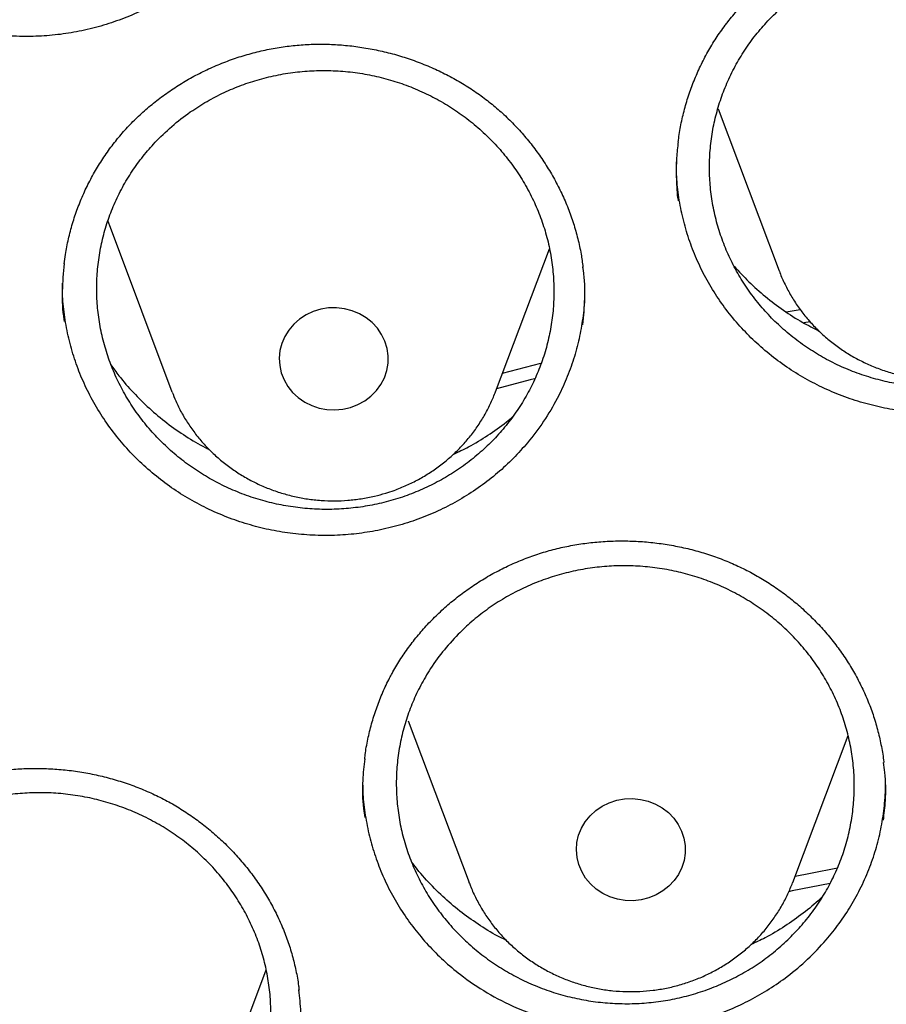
# Model space of a CAD drawing. Header units: millimetres. Extents: x 8 to 795, y 12 to 1770.
# Tile 98 of 136: x 382.21 to 388.57, y 1629.74 to 1636.97. Entities that reach past the tile are written whole.
import ezdxf

# ---------------------------------------------------------------- set-up
doc = ezdxf.new("R2010")
doc.units = ezdxf.units.MM

msp = doc.modelspace()

# ---------------------------------------------------------------- linework, layer by layer
at = {"color": 7, "linetype": 'Continuous', "lineweight": 30}
for p, q in [((387.3411, 1636.3182), (387.7882, 1635.1299)), ((382.8833, 1635.4292), (383.3303, 1634.241)), ((385.7065, 1634.241), (386.1014, 1635.2907)), ((387.7864, 1635.1347), (387.7882, 1635.1299)), ((387.8401, 1634.8288), (387.9432, 1634.8455)), ((385.7577, 1634.3772), (386.0398, 1634.4515)), ((385.7033, 1634.2326), (385.7065, 1634.241)), ((385.0647, 1631.8233), (385.5117, 1630.6351)), ((387.8878, 1630.6351), (388.2939, 1631.7144)), ((385.5136, 1630.6301), (385.5117, 1630.6351)), ((383.6431, 1628.9855), (384.0226, 1629.9943))]:
    msp.add_line(p, q, dxfattribs=at)
at = {"color": 7, "linetype": 'Continuous', "lineweight": 30, "flags": 128}
for points in [[(382.8584, 1635.5004), (382.8712, 1635.4625), (382.8833, 1635.4292)], [(384.642, 1634.1255), (384.6961, 1634.1462), (384.7464, 1634.1741), (384.7918, 1634.2085), (384.8314, 1634.2488), (384.8643, 1634.294), (384.8899, 1634.3433), (384.9075, 1634.3955), (384.9169, 1634.4496), (384.9177, 1634.5044), (384.9101, 1634.5587), (384.8941, 1634.6114), (384.8701, 1634.6613), (384.8385, 1634.7074), (384.8002, 1634.7488), (384.7559, 1634.7844), (384.7065, 1634.8136), (384.6531, 1634.8358), (384.5968, 1634.8504), (384.5389, 1634.8572), (384.4805, 1634.856), (384.4229, 1634.8469), (384.3674, 1634.8299), (384.315, 1634.8056), (384.2671, 1634.7744), (384.2244, 1634.7369), (384.1881, 1634.6941), (384.1588, 1634.6467), (384.1371, 1634.5958), (384.1236, 1634.5425), (384.1185, 1634.4879), (384.1219, 1634.4332), (384.1337, 1634.3796), (384.1538, 1634.3281), (384.1816, 1634.28), (384.2166, 1634.2361), (384.2581, 1634.1975), (384.3051, 1634.165), (384.3566, 1634.1392), (384.4116, 1634.1208), (384.4689, 1634.11), (384.5272, 1634.1072), (384.5853, 1634.1124), (384.642, 1634.1255)], [(388.019, 1634.7536), (387.985, 1634.7483), (387.9719, 1634.7462)], [(385.9921, 1634.3354), (385.9603, 1634.3271), (385.7142, 1634.2615)], [(386.5962, 1631.2391), (386.6536, 1631.2493), (386.7119, 1631.2517), (386.77, 1631.246), (386.8266, 1631.2325), (386.8805, 1631.2113), (386.9305, 1631.1831), (386.9756, 1631.1483), (387.0149, 1631.1077), (387.0474, 1631.0622), (387.0725, 1631.0128), (387.0897, 1630.9604), (387.0985, 1630.9062), (387.0989, 1630.8514), (387.0907, 1630.7972), (387.0742, 1630.7446), (387.0498, 1630.6949), (387.0178, 1630.649), (386.9791, 1630.608), (386.9345, 1630.5727), (386.8848, 1630.5439), (386.8312, 1630.5221), (386.7748, 1630.5079), (386.7168, 1630.5016), (386.6584, 1630.5033), (386.601, 1630.5129), (386.5456, 1630.5303), (386.4935, 1630.555), (386.4458, 1630.5866), (386.4035, 1630.6244), (386.3675, 1630.6676), (386.3386, 1630.7152), (386.3174, 1630.7663), (386.3044, 1630.8197), (386.2998, 1630.8743), (386.3037, 1630.9289), (386.316, 1630.9825), (386.3366, 1631.0338), (386.3648, 1631.0817), (386.4002, 1631.1253), (386.442, 1631.1635), (386.4893, 1631.1957), (386.5411, 1631.221), (386.5962, 1631.2391)], [(387.9052, 1630.6811), (388.0177, 1630.704), (388.2155, 1630.7422)], [(388.1624, 1630.6283), (387.8849, 1630.5731), (387.8568, 1630.5672)]]:
    msp.add_lwpolyline(points, dxfattribs=at)
at = {"color": 7, "linetype": 'Continuous', "lineweight": 30}
for points, knots in [([(423.6307, 1632.4785), (423.6176, 1632.5249), (423.5891, 1632.6256), (423.5437, 1632.7798), (423.4941, 1632.9464), (423.4403, 1633.1244), (423.3812, 1633.3178), (423.3159, 1633.5268), (423.2443, 1633.7498), (423.1614, 1634.0011), (423.0658, 1634.2821), (422.9558, 1634.5943), (422.8356, 1634.9239), (422.6953, 1635.2945), (422.5321, 1635.708), (422.3429, 1636.1661), (422.1346, 1636.6469), (421.906, 1637.1499), (421.6558, 1637.6742), (421.4143, 1638.1558), (421.1866, 1638.5912), (420.9781, 1638.9766), (420.7626, 1639.3618), (420.5461, 1639.736), (420.3364, 1640.0873), (420.1359, 1640.4137), (419.9453, 1640.7159), (419.764, 1640.9965), (419.5917, 1641.2572), (419.4291, 1641.4982), (419.277, 1641.7195), (419.137, 1641.9195), (419.0097, 1642.0986), (418.8956, 1642.257), (418.7949, 1642.3949), (418.7116, 1642.508), (418.6444, 1642.5984), (418.5922, 1642.6681), (418.5498, 1642.7246), (418.5115, 1642.7754), (418.4704, 1642.8295), (418.4208, 1642.8946), (418.3618, 1642.9716), (418.2865, 1643.0693), (418.193, 1643.1895), (418.0791, 1643.3343), (417.9499, 1643.4964), (417.8052, 1643.6754), (417.543, 1643.9949), (417.1672, 1644.4384), (416.6792, 1644.9877), (416.1946, 1645.5091), (415.7147, 1646.0034), (415.241, 1646.4712), (414.8529, 1646.8391), (414.5482, 1647.1197), (414.3195, 1647.3264), (414.0761, 1647.5422), (413.8149, 1647.7689), (413.5147, 1648.0238), (413.1719, 1648.3074), (412.7826, 1648.62), (412.3646, 1648.945), (411.9172, 1649.2814), (411.4394, 1649.6278), (410.9409, 1649.9757), (410.4223, 1650.3237), (409.8841, 1650.6705), (409.3161, 1651.0211), (408.7177, 1651.3743), (408.1515, 1651.6927), (407.6234, 1651.9771), (407.1391, 1652.2281), (406.6436, 1652.475), (406.1467, 1652.7125), (405.6614, 1652.935), (405.1927, 1653.1413), (404.741, 1653.3323), (404.3037, 1653.5101), (403.8561, 1653.685), (403.4006, 1653.8556), (402.9397, 1654.0207), (402.5013, 1654.1708), (402.0861, 1654.3071), (401.6945, 1654.4303), (401.3491, 1654.5347), (401.0475, 1654.6227), (400.7869, 1654.6965), (400.5439, 1654.7634), (400.3226, 1654.8226), (400.1274, 1654.8736), (399.9698, 1654.9139), (399.8465, 1654.9448), (399.7523, 1654.9682), (399.6688, 1654.9887), (399.5898, 1655.0079), (399.5091, 1655.0273), (399.4037, 1655.0524), (399.2634, 1655.0853), (399.0797, 1655.1274), (398.8655, 1655.1752), (398.6206, 1655.2281), (398.3449, 1655.2856), (398.0382, 1655.3468), (397.7003, 1655.411), (397.3312, 1655.4773), (396.9307, 1655.5447), (396.4986, 1655.6122), (396.0348, 1655.6786), (395.5392, 1655.7426), (395.0117, 1655.8031), (394.4333, 1655.8604), (393.8156, 1655.9109), (393.1734, 1655.9517), (392.541, 1655.9804), (391.9218, 1655.9975), (391.2481, 1656.0044), (390.5239, 1655.9973), (389.7533, 1655.9727), (389.0085, 1655.9329), (388.2897, 1655.8796), (387.5971, 1655.8143), (386.9997, 1655.7464), (386.4926, 1655.6807), (386.0708, 1655.6209), (385.661, 1655.5578), (385.2631, 1655.4919), (384.8773, 1655.4235), (384.5043, 1655.3533), (384.1749, 1655.2876), (383.8942, 1655.2291), (383.6664, 1655.1799), (383.4656, 1655.1353), (383.292, 1655.0957), (383.153, 1655.0634), (383.0453, 1655.0379), (382.9654, 1655.0188), (382.902, 1655.0035), (382.8502, 1654.9909), (382.7942, 1654.9772), (382.7201, 1654.9589), (382.6221, 1654.9345), (382.5051, 1654.9049), (382.3721, 1654.8708), (382.2235, 1654.8321), (382.0594, 1654.7885), (381.8799, 1654.7397), (381.6695, 1654.6814), (381.4261, 1654.6122), (381.1477, 1654.5307), (380.8472, 1654.4398), (380.5249, 1654.3391), (380.1812, 1654.2279), (379.7932, 1654.0977), (379.3688, 1653.9494), (378.9186, 1653.785), (378.4751, 1653.616), (377.9307, 1653.3999), (377.2931, 1653.133), (376.5706, 1652.8104), (375.8774, 1652.4818), (375.2086, 1652.1465), (374.5644, 1651.806), (373.9446, 1651.4615), (373.3534, 1651.1168), (372.7844, 1650.7699), (372.224, 1650.4132), (371.6595, 1650.038), (371.085, 1649.6389), (370.5014, 1649.215), (369.9102, 1648.7653), (369.3121, 1648.2886), (368.7086, 1647.7839), (368.1933, 1647.3311), (367.7649, 1646.9396), (367.4226, 1646.6174), (367.0802, 1646.2856), (366.7422, 1645.9481), (366.4163, 1645.6129), (366.1098, 1645.2884), (365.8255, 1644.9792), (365.5625, 1644.6858), (365.3203, 1644.409), (365.0981, 1644.1493), (364.8952, 1643.9073), (364.7111, 1643.6834), (364.5453, 1643.4781), (364.4135, 1643.3122), (364.3114, 1643.1823), (364.2364, 1643.086), (364.1716, 1643.0021), (364.1196, 1642.9345), (364.0829, 1642.8864), (364.0549, 1642.8496), (364.028, 1642.8143), (363.9941, 1642.7695), (363.9521, 1642.7138), (363.8954, 1642.6384), (363.8223, 1642.5403), (363.7311, 1642.4169), (363.6268, 1642.2741), (363.5097, 1642.1118), (363.3803, 1641.9299), (363.242, 1641.7324), (363.0573, 1641.4642), (362.8304, 1641.1263), (362.5636, 1640.7155), (362.2647, 1640.239), (361.9358, 1639.6915), (361.58, 1639.0677), (361.228, 1638.4149), (360.8997, 1637.7687), (360.5949, 1637.1322), (360.3131, 1636.5083), (360.0802, 1635.9593), (359.8949, 1635.4994), (359.7566, 1635.1427), (359.6302, 1634.8047), (359.5143, 1634.4838), (359.4085, 1634.1806), (359.3122, 1633.8955), (359.2255, 1633.6306), (359.1479, 1633.3863), (359.0791, 1633.1638), (359.0187, 1632.9629), (358.966, 1632.7836), (358.9202, 1632.6246), (358.8922, 1632.5248), (358.8793, 1632.4785)], [0, 0, 0, 0, 0.001645, 0.00357, 0.005513, 0.007703, 0.010147, 0.012793, 0.015609, 0.018595, 0.022334, 0.026309, 0.03052, 0.034968, 0.040572, 0.046512, 0.052786, 0.059396, 0.06634, 0.07362, 0.0787, 0.083932, 0.089296, 0.09448, 0.099374, 0.103899, 0.108146, 0.112112, 0.1158, 0.119275, 0.122459, 0.125353, 0.127955, 0.130268, 0.132289, 0.13402, 0.135258, 0.136288, 0.137109, 0.137763, 0.138546, 0.139518, 0.140666, 0.141986, 0.143889, 0.146065, 0.148512, 0.151231, 0.154211, 0.163137, 0.171781, 0.180143, 0.188225, 0.196025, 0.203544, 0.206992, 0.210552, 0.21435, 0.218387, 0.222662, 0.228132, 0.233948, 0.240111, 0.24662, 0.253476, 0.260678, 0.267785, 0.275201, 0.282924, 0.290955, 0.299294, 0.305424, 0.311711, 0.318154, 0.324551, 0.330725, 0.336572, 0.342204, 0.347621, 0.352824, 0.358739, 0.364348, 0.369654, 0.374656, 0.379353, 0.383747, 0.387036, 0.390131, 0.393033, 0.39568, 0.397985, 0.399948, 0.401251, 0.402342, 0.403272, 0.404197, 0.405128, 0.406114, 0.407911, 0.410063, 0.412568, 0.415428, 0.418642, 0.42221, 0.426133, 0.430409, 0.43504, 0.440025, 0.445363, 0.451056, 0.457103, 0.463505, 0.470911, 0.478273, 0.485478, 0.492527, 0.499421, 0.508479, 0.517252, 0.525742, 0.533947, 0.541868, 0.549506, 0.554489, 0.559344, 0.56407, 0.568667, 0.573135, 0.577474, 0.581654, 0.584628, 0.587289, 0.589636, 0.591669, 0.59339, 0.594522, 0.59546, 0.596205, 0.596757, 0.597288, 0.598181, 0.599368, 0.60075, 0.602318, 0.604072, 0.606012, 0.608138, 0.610451, 0.613496, 0.616814, 0.620405, 0.624267, 0.628403, 0.63281, 0.638325, 0.64385, 0.649292, 0.654651, 0.664011, 0.673105, 0.681933, 0.690495, 0.698956, 0.707141, 0.715048, 0.722677, 0.730266, 0.738121, 0.746244, 0.754616, 0.763255, 0.77216, 0.781333, 0.790773, 0.796188, 0.801688, 0.807271, 0.812938, 0.818482, 0.823722, 0.828658, 0.833291, 0.83762, 0.841645, 0.845366, 0.848784, 0.851898, 0.854707, 0.856287, 0.857751, 0.859036, 0.860044, 0.860775, 0.86118, 0.861685, 0.862349, 0.863174, 0.864159, 0.865698, 0.867514, 0.869607, 0.871977, 0.874624, 0.877537, 0.880552, 0.886206, 0.892022, 0.898, 0.906262, 0.914816, 0.923661, 0.932797, 0.940779, 0.948971, 0.95737, 0.962214, 0.966794, 0.971112, 0.975167, 0.979025, 0.982611, 0.985925, 0.988967, 0.991738, 0.994194, 0.99639, 0.998325, 1, 1, 1, 1]), ([(358.7221, 1619.1057), (358.7239, 1619.1213), (358.7437, 1619.2923), (358.7887, 1619.6179), (358.8577, 1620.0824), (358.9349, 1620.5457), (359.0195, 1621.0079), (359.1117, 1621.4689), (359.2114, 1621.9284), (359.3185, 1622.3865), (359.4331, 1622.843), (359.5551, 1623.2978), (359.6844, 1623.7508), (359.8212, 1624.2019), (359.9652, 1624.651), (360.1166, 1625.098), (360.2752, 1625.5427), (360.4411, 1625.9851), (360.6141, 1626.4251), (360.7942, 1626.8626), (360.9815, 1627.2974), (361.1758, 1627.7295), (361.3772, 1628.1588), (361.5855, 1628.5851), (361.8007, 1629.0084), (362.0228, 1629.4286), (362.2517, 1629.8456), (362.4873, 1630.2592), (362.7297, 1630.6694), (362.9787, 1631.076), (363.2343, 1631.4791), (363.4964, 1631.8784), (363.765, 1632.274), (364.04, 1632.6656), (364.3214, 1633.0533), (364.609, 1633.4369), (364.9029, 1633.8164), (365.2029, 1634.1915), (365.5089, 1634.5624), (365.821, 1634.9288), (366.139, 1635.2907), (366.4628, 1635.648), (366.7924, 1636.0006), (367.1277, 1636.3485), (367.4687, 1636.6915), (367.8151, 1637.0296), (368.1671, 1637.3627), (368.5244, 1637.6908), (368.887, 1638.0136), (369.2549, 1638.3313), (369.6278, 1638.6436), (370.0058, 1638.9506), (370.3888, 1639.2521), (370.7766, 1639.5481), (371.1692, 1639.8385), (371.5665, 1640.1232), (371.9683, 1640.4023), (372.3747, 1640.6755), (372.7855, 1640.9429), (373.2005, 1641.2044), (373.6198, 1641.4599), (374.0432, 1641.7094), (374.4705, 1641.9527), (374.9018, 1642.19), (375.337, 1642.421), (375.7758, 1642.6458), (376.2182, 1642.8643), (376.6641, 1643.0764), (377.1135, 1643.2821), (377.5661, 1643.4813), (378.0219, 1643.674), (378.4808, 1643.8602), (378.9427, 1644.0398), (379.4074, 1644.2128), (379.875, 1644.3791), (380.3451, 1644.5386), (380.8178, 1644.6915), (381.293, 1644.8375), (381.7704, 1644.9767), (382.2501, 1645.1091), (382.7318, 1645.2346), (383.2156, 1645.3531), (383.7012, 1645.4648), (384.1886, 1645.5694), (384.6776, 1645.6671), (385.1682, 1645.7578), (385.6602, 1645.8414), (386.1535, 1645.918), (386.648, 1645.9875), (387.1435, 1646.0499), (387.64, 1646.1052), (388.1374, 1646.1534), (388.6354, 1646.1945), (389.1341, 1646.2284), (389.6333, 1646.2552), (390.1329, 1646.2749), (390.6327, 1646.2874), (391.1327, 1646.2927), (391.6326, 1646.2909), (392.1325, 1646.2819), (392.6323, 1646.2657), (393.1316, 1646.2424), (393.6306, 1646.212), (394.129, 1646.1744), (394.6267, 1646.1297), (395.1236, 1646.0779), (395.6196, 1646.0189), (396.1147, 1645.9529), (396.6085, 1645.8798), (397.1012, 1645.7996), (397.5924, 1645.7124), (398.0822, 1645.6181), (398.5704, 1645.5169), (399.0569, 1645.4086), (399.5416, 1645.2935), (400.0244, 1645.1714), (400.5051, 1645.0424), (400.9836, 1644.9065), (401.4599, 1644.7638), (401.9338, 1644.6143), (402.4052, 1644.458), (402.874, 1644.295), (403.3401, 1644.1253), (403.8034, 1643.949), (404.2638, 1643.766), (404.7211, 1643.5765), (405.1753, 1643.3804), (405.6263, 1643.1779), (406.0739, 1642.9689), (406.518, 1642.7535), (406.9586, 1642.5319), (407.3955, 1642.3039), (407.8287, 1642.0697), (408.258, 1641.8293), (408.6833, 1641.5828), (409.1046, 1641.3303), (409.5218, 1641.0717), (409.9346, 1640.8072), (410.3431, 1640.5368), (410.7472, 1640.2606), (411.1467, 1639.9787), (411.5416, 1639.6911), (411.9318, 1639.3978), (412.3171, 1639.099), (412.6975, 1638.7947), (413.073, 1638.485), (413.4433, 1638.17), (413.8085, 1637.8496), (414.1684, 1637.5241), (414.523, 1637.1935), (414.8722, 1636.8579), (415.2158, 1636.5173), (415.5539, 1636.1718), (415.8863, 1635.8215), (416.213, 1635.4665), (416.5338, 1635.1068), (416.8488, 1634.7426), (417.1578, 1634.3739), (417.4607, 1634.0009), (417.7576, 1633.6235), (418.0483, 1633.242), (418.3327, 1632.8563), (418.6108, 1632.4666), (418.8826, 1632.073), (419.1479, 1631.6755), (419.4067, 1631.2742), (419.6589, 1630.8693), (419.9046, 1630.4609), (420.1435, 1630.0489), (420.3757, 1629.6336), (420.6011, 1629.215), (420.8197, 1628.7933), (421.0314, 1628.3684), (421.2362, 1627.9406), (421.4339, 1627.5099), (421.6247, 1627.0764), (421.8083, 1626.6402), (421.9849, 1626.2014), (422.1542, 1625.7602), (422.3164, 1625.3166), (422.4713, 1624.8707), (422.619, 1624.4227), (422.7593, 1623.9726), (422.8923, 1623.5205), (423.0179, 1623.0666), (423.1361, 1622.6109), (423.2469, 1622.1536), (423.3502, 1621.6947), (423.4461, 1621.2345), (423.5344, 1620.7729), (423.6152, 1620.3101), (423.6886, 1619.8462), (423.7537, 1619.3812), (423.7952, 1619.0621), (423.813, 1618.8977), (423.8139, 1618.8889)], [0, 0, 0, 0, 0.000525, 0.005758, 0.010991, 0.016224, 0.021457, 0.02669, 0.031923, 0.037156, 0.042389, 0.047622, 0.052854, 0.058087, 0.06332, 0.068553, 0.073785, 0.079018, 0.084251, 0.089483, 0.094716, 0.099949, 0.105181, 0.110413, 0.115646, 0.120878, 0.12611, 0.131343, 0.136575, 0.141807, 0.147039, 0.152271, 0.157503, 0.162735, 0.167967, 0.173199, 0.178431, 0.183663, 0.188894, 0.194126, 0.199358, 0.204589, 0.209821, 0.215052, 0.220284, 0.225515, 0.230746, 0.235978, 0.241209, 0.24644, 0.251671, 0.256902, 0.262133, 0.267364, 0.272595, 0.277826, 0.283057, 0.288288, 0.293519, 0.29875, 0.303981, 0.309211, 0.314442, 0.319673, 0.324903, 0.330134, 0.335365, 0.340595, 0.345826, 0.351056, 0.356287, 0.361517, 0.366748, 0.371978, 0.377208, 0.382439, 0.387669, 0.392899, 0.39813, 0.40336, 0.40859, 0.413821, 0.419051, 0.424281, 0.429511, 0.434741, 0.439972, 0.445202, 0.450432, 0.455662, 0.460892, 0.466122, 0.471353, 0.476583, 0.481813, 0.487043, 0.492273, 0.497503, 0.502733, 0.507963, 0.513194, 0.518424, 0.523654, 0.528884, 0.534114, 0.539344, 0.544574, 0.549804, 0.555035, 0.560265, 0.565495, 0.570725, 0.575955, 0.581185, 0.586416, 0.591646, 0.596876, 0.602106, 0.607337, 0.612567, 0.617797, 0.623027, 0.628258, 0.633488, 0.638718, 0.643949, 0.649179, 0.65441, 0.65964, 0.664871, 0.670101, 0.675332, 0.680562, 0.685793, 0.691023, 0.696254, 0.701485, 0.706715, 0.711946, 0.717177, 0.722408, 0.727638, 0.732869, 0.7381, 0.743331, 0.748562, 0.753793, 0.759024, 0.764256, 0.769487, 0.774718, 0.779949, 0.78518, 0.790412, 0.795643, 0.800875, 0.806106, 0.811338, 0.816569, 0.821801, 0.827033, 0.832264, 0.837496, 0.842728, 0.84796, 0.853192, 0.858424, 0.863656, 0.868888, 0.87412, 0.879352, 0.884584, 0.889817, 0.895049, 0.900281, 0.905514, 0.910746, 0.915979, 0.921211, 0.926444, 0.931676, 0.936909, 0.942142, 0.947374, 0.952607, 0.95784, 0.963073, 0.968306, 0.973539, 0.978772, 0.984005, 0.989238, 0.994471, 0.999704, 1, 1, 1, 1]), ([(383.7471, 1637.5355), (383.7131, 1637.4966), (383.6447, 1637.4184), (383.5286, 1637.3113), (383.4028, 1637.2122), (383.2686, 1637.124), (383.1278, 1637.0477), (382.9814, 1636.9835), (382.8282, 1636.9309), (382.6714, 1636.8911), (382.5121, 1636.8642), (382.352, 1636.8506), (382.1894, 1636.8499), (382.0277, 1636.8625), (381.8681, 1636.8881), (381.7121, 1636.9262), (381.5583, 1636.9774), (381.4096, 1637.0407), (381.2671, 1637.1157), (381.132, 1637.2015), (381.0035, 1637.2989), (380.8842, 1637.4062), (380.7749, 1637.5224), (380.6765, 1637.6462), (380.5883, 1637.7789), (380.5121, 1637.9178), (380.4485, 1638.0621), (380.3978, 1638.2102), (380.3596, 1638.3634), (380.3359, 1638.5186), (380.3256, 1638.6377), (380.3274, 1638.7036), (380.3278, 1638.7183)], [0, 0, 0, 0, 0.0335873, 0.0674104, 0.1019668, 0.1367742, 0.170527, 0.2045233, 0.2387934, 0.2736252, 0.3072923, 0.3411991, 0.3753791, 0.4101189, 0.443727, 0.4775704, 0.5116844, 0.5463534, 0.5800705, 0.6140246, 0.6482515, 0.6830381, 0.7167647, 0.7507279, 0.7849634, 0.8197582, 0.8534963, 0.8874713, 0.9218117, 0.9566503, 0.9903743, 1, 1, 1, 1]), ([(387.4118, 1636.9585), (387.4237, 1636.9735), (387.4595, 1637.0186), (387.5238, 1637.0907), (387.6065, 1637.1729), (387.695, 1637.2504), (387.789, 1637.3229), (387.888, 1637.3899), (387.9915, 1637.4512), (388.0989, 1637.5062), (388.2097, 1637.5547), (388.3232, 1637.5964), (388.4386, 1637.6309), (388.5555, 1637.6582), (388.6731, 1637.6781), (388.7911, 1637.6906), (388.9095, 1637.6958), (389.0288, 1637.6938), (389.1489, 1637.6846), (389.2693, 1637.6683), (389.389, 1637.6447), (389.5074, 1637.6139), (389.6236, 1637.5763), (389.7368, 1637.5319), (389.8462, 1637.4811), (389.9512, 1637.4243), (390.0513, 1637.3618), (390.1461, 1637.2937), (390.2363, 1637.2199), (390.322, 1637.1403), (390.4031, 1637.0551), (390.479, 1636.9645), (390.5493, 1636.8691), (390.6135, 1636.7694), (390.6712, 1636.666), (390.7219, 1636.5594), (390.7655, 1636.4503), (390.8018, 1636.3393), (390.8299, 1636.2269), (390.8477, 1636.1365), (390.8534, 1636.0834), (390.855, 1636.0684)], [0, 0, 0, 0, 0.012973, 0.038943, 0.065035, 0.091303, 0.117725, 0.14427, 0.170898, 0.197563, 0.224203, 0.250766, 0.277205, 0.303481, 0.329566, 0.355431, 0.381165, 0.407198, 0.433504, 0.460034, 0.486724, 0.513503, 0.540292, 0.566994, 0.59354, 0.619869, 0.645932, 0.671734, 0.69751, 0.723612, 0.749941, 0.776461, 0.803129, 0.829896, 0.85671, 0.883508, 0.910235, 0.936851, 0.963325, 0.989639, 1, 1, 1, 1]), ([(387.7167, 1636.9773), (387.6862, 1636.9437), (387.6251, 1636.8764), (387.5441, 1636.7656), (387.4717, 1636.6478), (387.4103, 1636.5242), (387.3602, 1636.3971), (387.3215, 1636.2669), (387.2941, 1636.1329), (387.2787, 1635.997), (387.2753, 1635.8609), (387.2836, 1635.7257), (387.3039, 1635.5903), (387.3361, 1635.4573), (387.3796, 1635.328), (387.434, 1635.2029), (387.4999, 1635.0812), (387.5764, 1634.9653), (387.6622, 1634.8568), (387.7566, 1634.7561), (387.8605, 1634.6624), (387.9723, 1634.5775), (388.0905, 1634.5024), (388.2142, 1634.4373), (388.3444, 1634.3819), (388.479, 1634.3373), (388.6163, 1634.304), (388.7553, 1634.2819), (388.897, 1634.2711), (389.0392, 1634.2718), (389.1801, 1634.2841), (389.3187, 1634.3074), (389.4561, 1634.3422), (389.5898, 1634.3881), (389.7184, 1634.4445), (389.841, 1634.5107), (389.9586, 1634.5872), (390.0689, 1634.6731), (390.1707, 1634.7673), (390.2636, 1634.8688), (390.3481, 1634.9784), (390.4226, 1635.0947), (390.4862, 1635.216), (390.5389, 1635.3415), (390.5808, 1635.472), (390.611, 1635.6055), (390.6293, 1635.7404), (390.6358, 1635.8757), (390.6303, 1636.0123), (390.6129, 1636.1478), (390.5838, 1636.2807), (390.5433, 1636.4106), (390.4911, 1636.5383), (390.4277, 1636.6612), (390.3542, 1636.7777), (390.2713, 1636.8875), (390.1782, 1636.9911), (390.0763, 1637.0868), (389.9669, 1637.1735), (389.8509, 1637.2507), (389.7275, 1637.3189), (389.5985, 1637.3768), (389.4655, 1637.4238), (389.3297, 1637.4598), (389.1898, 1637.485), (389.0483, 1637.4986), (388.9068, 1637.5006), (388.7664, 1637.4914), (388.6259, 1637.4707), (388.4879, 1637.4385), (388.3538, 1637.3954), (388.2246, 1637.3421), (388.0993, 1637.2779), (387.9704, 1637.1973), (387.8399, 1637.0989), (387.7579, 1637.018), (387.7167, 1636.9773)], [0, 0, 0, 0, 0.013189, 0.026469, 0.040038, 0.053707, 0.06699, 0.080272, 0.093744, 0.107413, 0.1207, 0.133987, 0.147464, 0.161138, 0.174333, 0.18762, 0.201196, 0.214872, 0.228159, 0.241447, 0.254924, 0.268598, 0.28188, 0.295162, 0.308634, 0.322302, 0.335577, 0.348853, 0.362318, 0.37598, 0.389251, 0.402521, 0.415982, 0.429638, 0.442908, 0.456178, 0.469638, 0.483294, 0.496567, 0.50984, 0.523303, 0.536962, 0.550242, 0.563521, 0.576991, 0.590656, 0.603942, 0.617227, 0.630703, 0.644374, 0.65757, 0.670856, 0.684432, 0.698108, 0.711396, 0.724685, 0.738163, 0.751838, 0.765122, 0.778406, 0.79188, 0.80555, 0.818827, 0.832105, 0.845572, 0.859236, 0.872508, 0.88578, 0.899241, 0.912899, 0.926169, 0.939438, 0.952898, 0.966553, 0.983184, 1, 1, 1, 1]), ([(387.0469, 1636.0739), (387.0523, 1636.1119), (387.0632, 1636.1885), (387.089, 1636.3024), (387.1219, 1636.4153), (387.1622, 1636.5259), (387.2096, 1636.6336), (387.2637, 1636.7378), (387.3244, 1636.8379), (387.3751, 1636.9107), (387.4053, 1636.95), (387.4118, 1636.9585)], [0, 0, 0, 0, 0.119586, 0.241282, 0.363192, 0.485025, 0.606524, 0.727492, 0.847774, 0.967264, 1, 1, 1, 1]), ([(382.9474, 1636.1188), (382.9599, 1636.1333), (382.9974, 1636.1769), (383.0643, 1636.2462), (383.15, 1636.3249), (383.2414, 1636.3987), (383.3381, 1636.4673), (383.4395, 1636.5303), (383.5453, 1636.5873), (383.6547, 1636.6379), (383.7673, 1636.6819), (383.8822, 1636.7189), (383.9989, 1636.7488), (384.1167, 1636.7714), (384.235, 1636.7866), (384.3533, 1636.7943), (384.4719, 1636.7948), (384.591, 1636.7881), (384.7107, 1636.7741), (384.8303, 1636.753), (384.9491, 1636.7247), (385.0662, 1636.6893), (385.1809, 1636.6471), (385.2924, 1636.5983), (385.3998, 1636.5432), (385.5026, 1636.4823), (385.6002, 1636.4159), (385.6924, 1636.3442), (385.7797, 1636.267), (385.8623, 1636.1842), (385.9402, 1636.0958), (386.0126, 1636.0024), (386.0792, 1635.9044), (386.1396, 1635.8024), (386.1933, 1635.6968), (386.24, 1635.5885), (386.2794, 1635.4778), (386.3112, 1635.3656), (386.3347, 1635.2586), (386.3439, 1635.1887), (386.3481, 1635.1569)], [0, 0, 0, 0, 0.013159, 0.039505, 0.065976, 0.092626, 0.119433, 0.146366, 0.173383, 0.20044, 0.227474, 0.254429, 0.28126, 0.307926, 0.334398, 0.360648, 0.386766, 0.413186, 0.439885, 0.46681, 0.4939, 0.521081, 0.548275, 0.575381, 0.60233, 0.629059, 0.65552, 0.681715, 0.707884, 0.73438, 0.761106, 0.788025, 0.815094, 0.842263, 0.869478, 0.896675, 0.9238, 0.950812, 0.977681, 1, 1, 1, 1]), ([(383.2193, 1636.0857), (383.1888, 1636.0524), (383.1276, 1635.9855), (383.0466, 1635.8752), (382.9741, 1635.7579), (382.9125, 1635.6349), (382.8623, 1635.5081), (382.8235, 1635.3784), (382.796, 1635.2446), (382.7804, 1635.1089), (382.7768, 1634.9731), (382.785, 1634.838), (382.8051, 1634.7026), (382.8372, 1634.5693), (382.8807, 1634.4396), (382.935, 1634.3144), (383.0006, 1634.1927), (383.0766, 1634.0771), (383.162, 1633.9684), (383.2562, 1633.8672), (383.3601, 1633.7727), (383.4721, 1633.6871), (383.5902, 1633.6114), (383.7138, 1633.5457), (383.8439, 1633.4896), (383.9784, 1633.4443), (384.1157, 1633.4103), (384.2547, 1633.3875), (384.3964, 1633.3758), (384.5386, 1633.3758), (384.6795, 1633.3873), (384.8181, 1633.4098), (384.9555, 1633.4439), (385.0894, 1633.489), (385.218, 1633.5447), (385.3407, 1633.6101), (385.4583, 1633.6859), (385.5687, 1633.7712), (385.6706, 1633.8647), (385.7636, 1633.9656), (385.8482, 1634.0747), (385.9227, 1634.1904), (385.9865, 1634.3113), (386.0393, 1634.4363), (386.0813, 1634.5664), (386.1117, 1634.6996), (386.1301, 1634.8342), (386.1367, 1634.9693), (386.1315, 1635.1058), (386.1141, 1635.2415), (386.0851, 1635.3748), (386.0448, 1635.5047), (385.9928, 1635.6322), (385.9298, 1635.7548), (385.8567, 1635.8714), (385.774, 1635.9815), (385.6809, 1636.0859), (385.5789, 1636.1823), (385.4696, 1636.2694), (385.3538, 1636.3472), (385.2304, 1636.4161), (385.1015, 1636.4747), (384.9686, 1636.5223), (384.8328, 1636.5591), (384.693, 1636.585), (384.5515, 1636.5994), (384.41, 1636.6022), (384.2695, 1636.5937), (384.129, 1636.5738), (383.9909, 1636.5424), (383.8568, 1636.5001), (383.7276, 1636.4475), (383.6022, 1636.384), (383.4733, 1636.3041), (383.3426, 1636.2066), (383.2606, 1636.1262), (383.2193, 1636.0857)], [0, 0, 0, 0, 0.013185, 0.026461, 0.040026, 0.053691, 0.066969, 0.080248, 0.093716, 0.10738, 0.120664, 0.133948, 0.147422, 0.161092, 0.17438, 0.187669, 0.201147, 0.214822, 0.228017, 0.241304, 0.25488, 0.268555, 0.281841, 0.295127, 0.308602, 0.322274, 0.335554, 0.348833, 0.362303, 0.375968, 0.389242, 0.402515, 0.415978, 0.429638, 0.442908, 0.456178, 0.469637, 0.483293, 0.496564, 0.509834, 0.523295, 0.536951, 0.550227, 0.563502, 0.576967, 0.590628, 0.603911, 0.617193, 0.630664, 0.644332, 0.65762, 0.670907, 0.684384, 0.698058, 0.711253, 0.72454, 0.738116, 0.751792, 0.765079, 0.778366, 0.791843, 0.805517, 0.818799, 0.83208, 0.845552, 0.85922, 0.872495, 0.88577, 0.899234, 0.912896, 0.926166, 0.939437, 0.952897, 0.966554, 0.983184, 1, 1, 1, 1]), ([(382.5399, 1635.1794), (382.5426, 1635.2026), (382.5499, 1635.2642), (382.5701, 1635.3634), (382.5997, 1635.4766), (382.637, 1635.5879), (382.6814, 1635.6967), (382.7328, 1635.8023), (382.7908, 1635.9042), (382.8553, 1636.0016), (382.9087, 1636.0723), (382.9405, 1636.1105), (382.9474, 1636.1188)], [0, 0, 0, 0, 0.067635, 0.18045, 0.293688, 0.407124, 0.520485, 0.633532, 0.746083, 0.857992, 0.96916, 1, 1, 1, 1]), ([(387.047, 1636.0761), (387.0425, 1636.0372), (387.032, 1635.9456), (387.033, 1635.8024), (387.0376, 1635.6969), (387.0462, 1635.6453), (387.0464, 1635.6441)], [0, 0, 0, 0, 0.2713233, 0.6376662, 0.991445, 1, 1, 1, 1]), ([(390.493, 1634.8257), (390.4604, 1634.7854), (390.3949, 1634.7046), (390.2827, 1634.593), (390.1604, 1634.4889), (390.0294, 1634.3956), (389.8915, 1634.3139), (389.7476, 1634.2441), (389.5965, 1634.1855), (389.4412, 1634.1395), (389.283, 1634.1064), (389.1235, 1634.0865), (388.9611, 1634.0793), (388.7992, 1634.0854), (388.6388, 1634.1046), (388.4817, 1634.1364), (388.3263, 1634.1812), (388.1755, 1634.2384), (388.0306, 1634.3074), (387.8927, 1634.3875), (387.7609, 1634.4794), (387.638, 1634.5814), (387.5248, 1634.6927), (387.4222, 1634.812), (387.3294, 1634.9405), (387.2483, 1635.0758), (387.1797, 1635.2168), (387.1238, 1635.3621), (387.0802, 1635.513), (387.0505, 1635.6665), (387.0346, 1635.8062), (387.0344, 1635.8937), (387.0343, 1635.93)], [0, 0, 0, 0, 0.033194, 0.066621, 0.100777, 0.135181, 0.168446, 0.201951, 0.235817, 0.270178, 0.303382, 0.336824, 0.370535, 0.404799, 0.437927, 0.471287, 0.504914, 0.539089, 0.572305, 0.605755, 0.639473, 0.673743, 0.706957, 0.740404, 0.774119, 0.808384, 0.841609, 0.875066, 0.908884, 0.943191, 0.976411, 1, 1, 1, 1]), ([(382.5385, 1635.1818), (382.5331, 1635.1145), (382.5221, 1634.9782), (382.5261, 1634.8354), (382.5391, 1634.7623), (382.5399, 1634.7574)], [0, 0, 0, 0, 0.477123, 0.9652247, 1, 1, 1, 1]), ([(386.3478, 1634.732), (386.3534, 1634.7964), (386.3651, 1634.9298), (386.362, 1635.0734), (386.3487, 1635.1505), (386.3472, 1635.1591)], [0, 0, 0, 0, 0.4534, 0.938982, 1, 1, 1, 1]), ([(387.4575, 1635.1638), (387.4929, 1635.1249), (387.5649, 1635.0458), (387.6866, 1634.9379), (387.8186, 1634.838), (387.9499, 1634.7535), (388.0398, 1634.7083), (388.0798, 1634.6882)], [0, 0, 0, 0, 0.2012649, 0.4086648, 0.6190204, 0.8308767, 1, 1, 1, 1]), ([(387.7869, 1635.1351), (387.789, 1635.1289), (387.8013, 1635.0927), (387.8306, 1635.029), (387.8751, 1634.9448), (387.9268, 1634.8645), (387.9847, 1634.7882), (388.0486, 1634.7164), (388.1182, 1634.6496), (388.193, 1634.5882), (388.2725, 1634.5325), (388.3564, 1634.4829), (388.4441, 1634.4397), (388.5351, 1634.4032), (388.6289, 1634.3736), (388.7248, 1634.3511), (388.8223, 1634.3358), (388.9209, 1634.328), (389.0154, 1634.3272), (389.0767, 1634.3321), (389.1051, 1634.3344)], [0, 0, 0, 0, 0.012072, 0.06996, 0.127907, 0.185928, 0.244036, 0.302239, 0.360544, 0.418954, 0.477471, 0.536092, 0.594813, 0.653627, 0.712527, 0.771504, 0.830547, 0.889647, 0.948791, 1, 1, 1, 1]), ([(385.9412, 1633.866), (385.9071, 1633.8272), (385.8385, 1633.7492), (385.7221, 1633.6425), (385.596, 1633.5438), (385.4616, 1633.456), (385.3207, 1633.3801), (385.1743, 1633.3163), (385.0211, 1633.264), (384.8642, 1633.2244), (384.7049, 1633.1977), (384.5448, 1633.1842), (384.3823, 1633.1837), (384.2208, 1633.1963), (384.0613, 1633.2219), (383.9056, 1633.2599), (383.752, 1633.3109), (383.6035, 1633.374), (383.4613, 1633.4488), (383.3266, 1633.5343), (383.1985, 1633.6314), (383.0796, 1633.7381), (382.9707, 1633.8538), (382.8727, 1633.9771), (382.7849, 1634.1093), (382.7092, 1634.2476), (382.6461, 1634.3911), (382.5959, 1634.5385), (382.5581, 1634.691), (382.5349, 1634.8454), (382.5249, 1634.9623), (382.5268, 1635.0263), (382.5271, 1635.0393)], [0, 0, 0, 0, 0.033665, 0.067566, 0.102205, 0.137095, 0.170855, 0.204858, 0.239228, 0.274098, 0.307775, 0.341754, 0.375975, 0.410757, 0.444371, 0.47828, 0.512431, 0.547137, 0.580851, 0.614863, 0.649118, 0.683933, 0.717649, 0.751662, 0.785917, 0.820732, 0.854483, 0.888471, 0.922825, 0.957677, 0.991413, 1, 1, 1, 1]), ([(386.3598, 1635.0146), (386.3602, 1634.9893), (386.3612, 1634.9111), (386.3481, 1634.7824), (386.3215, 1634.6292), (386.2812, 1634.4797), (386.2276, 1634.3324), (386.1554, 1634.1788), (386.0625, 1634.0204), (385.9818, 1633.9176), (385.9412, 1633.866)], [0, 0, 0, 0, 0.061041, 0.188509, 0.31176, 0.436091, 0.561309, 0.68858, 0.843433, 1, 1, 1, 1]), ([(382.8829, 1634.4395), (382.9021, 1634.412), (382.9525, 1634.3403), (383.0467, 1634.2329), (383.164, 1634.1167), (383.2928, 1634.0091), (383.4306, 1633.9137), (383.535, 1633.8497), (383.5943, 1633.8217), (383.6039, 1633.8171)], [0, 0, 0, 0, 0.1054245, 0.275302, 0.4463584, 0.621132, 0.7971897, 0.9671356, 1, 1, 1, 1]), ([(383.3322, 1634.2382), (383.3405, 1634.2165), (383.3602, 1634.1653), (383.3994, 1634.0879), (383.4482, 1634.006), (383.5038, 1633.9281), (383.5655, 1633.8545), (383.6329, 1633.7858), (383.7057, 1633.7222), (383.7835, 1633.6643), (383.8657, 1633.6123), (383.952, 1633.5666), (384.0418, 1633.5275), (384.1346, 1633.4952), (384.2297, 1633.4699), (384.3267, 1633.4518), (384.425, 1633.4411), (384.5238, 1633.4378), (384.6227, 1633.4419), (384.721, 1633.4536), (384.8138, 1633.4713), (384.8728, 1633.4881), (384.9002, 1633.4958)], [0, 0, 0, 0, 0.036889, 0.087282, 0.137734, 0.188258, 0.238862, 0.289553, 0.340335, 0.39121, 0.442176, 0.493231, 0.544369, 0.595584, 0.64687, 0.698217, 0.749616, 0.801058, 0.852533, 0.904027, 0.955529, 1, 1, 1, 1]), ([(384.9002, 1633.4958), (384.9208, 1633.5024), (384.9727, 1633.5191), (385.0535, 1633.5521), (385.1417, 1633.5957), (385.226, 1633.646), (385.306, 1633.7025), (385.3812, 1633.7648), (385.451, 1633.8325), (385.515, 1633.9053), (385.5729, 1633.9827), (385.6242, 1634.0641), (385.6683, 1634.1473), (385.6917, 1634.2046), (385.703, 1634.2323)], [0, 0, 0, 0, 0.057034, 0.143739, 0.230429, 0.31704, 0.403553, 0.489947, 0.576208, 0.662319, 0.748272, 0.83406, 0.919681, 1, 1, 1, 1]), ([(385.3957, 1633.7807), (385.4337, 1633.7986), (385.5214, 1633.84), (385.6516, 1633.9201), (385.7605, 1633.9954), (385.8185, 1634.0462), (385.8345, 1634.0603)], [0, 0, 0, 0, 0.240243, 0.555118, 0.876843, 1, 1, 1, 1]), ([(384.9463, 1632.1704), (384.9556, 1632.1869), (384.9834, 1632.2366), (385.0348, 1632.317), (385.1027, 1632.4101), (385.1772, 1632.4995), (385.2579, 1632.5848), (385.3444, 1632.6655), (385.4364, 1632.7412), (385.5334, 1632.8114), (385.6347, 1632.8756), (385.7398, 1632.9335), (385.8481, 1632.9848), (385.959, 1633.0291), (386.0719, 1633.0663), (386.1863, 1633.0962), (386.3025, 1633.119), (386.4206, 1633.1349), (386.5408, 1633.1439), (386.6623, 1633.1458), (386.7845, 1633.1405), (386.9065, 1633.128), (387.0275, 1633.1084), (387.1467, 1633.0817), (387.2632, 1633.0482), (387.3763, 1633.008), (387.4854, 1632.9616), (387.5904, 1632.9088), (387.6917, 1632.8498), (387.7895, 1632.7845), (387.8838, 1632.7129), (387.9738, 1632.6353), (388.0591, 1632.5521), (388.1391, 1632.4638), (388.2132, 1632.3708), (388.2812, 1632.2737), (388.3424, 1632.1731), (388.3967, 1632.0695), (388.4437, 1631.9634), (388.4831, 1631.8554), (388.5153, 1631.7457), (388.5394, 1631.6342), (388.5529, 1631.5573), (388.5564, 1631.5175), (388.5565, 1631.5158)], [0, 0, 0, 0, 0.01212, 0.036433, 0.060861, 0.085452, 0.110186, 0.135035, 0.159962, 0.184924, 0.209864, 0.234733, 0.259487, 0.284091, 0.308515, 0.332756, 0.356826, 0.381187, 0.4058, 0.430617, 0.455579, 0.48062, 0.505664, 0.530623, 0.55543, 0.580031, 0.604381, 0.628482, 0.652554, 0.676927, 0.701511, 0.726274, 0.751175, 0.776168, 0.801206, 0.826229, 0.851186, 0.876042, 0.900767, 0.925344, 0.94974, 0.974236, 0.998871, 1, 1, 1, 1]), ([(385.4318, 1632.4586), (385.4643, 1632.4901), (385.5296, 1632.5534), (385.6385, 1632.6387), (385.7554, 1632.7165), (385.879, 1632.7842), (386.0073, 1632.8413), (386.1394, 1632.8877), (386.2766, 1632.9237), (386.4165, 1632.9483), (386.5575, 1632.9614), (386.6984, 1632.9633), (386.8405, 1632.9538), (386.9813, 1632.9327), (387.1191, 1632.9004), (387.253, 1632.8575), (387.3839, 1632.8036), (387.5097, 1632.7391), (387.6288, 1632.6651), (387.7406, 1632.5823), (387.8458, 1632.49), (387.9424, 1632.3894), (388.0294, 1632.2819), (388.1064, 1632.1685), (388.1739, 1632.0482), (388.2305, 1631.9228), (388.2756, 1631.794), (388.3092, 1631.6627), (388.3313, 1631.5279), (388.3414, 1631.3922), (388.3395, 1631.2569), (388.3259, 1631.1225), (388.3002, 1630.9882), (388.2626, 1630.8565), (388.2137, 1630.7293), (388.1543, 1630.6071), (388.0837, 1630.4891), (388.0027, 1630.3772), (387.9126, 1630.2729), (387.8142, 1630.1767), (387.7066, 1630.0878), (387.5914, 1630.0082), (387.4702, 1629.9385), (387.3439, 1629.879), (387.2115, 1629.8294), (387.0751, 1629.7908), (386.9364, 1629.7636), (386.7965, 1629.7475), (386.6542, 1629.7428), (386.512, 1629.7496), (386.3715, 1629.7679), (386.2337, 1629.7971), (386.0976, 1629.8376), (385.9655, 1629.8891), (385.839, 1629.9507), (385.7188, 1630.0219), (385.6042, 1630.1032), (385.4971, 1630.1935), (385.3988, 1630.2917), (385.3098, 1630.3968), (385.2295, 1630.5097), (385.1595, 1630.6287), (385.1006, 1630.7524), (385.0528, 1630.8796), (385.0159, 1631.0115), (384.991, 1631.1455), (384.978, 1631.2804), (384.9768, 1631.4154), (384.9876, 1631.5516), (385.0105, 1631.6864), (385.0451, 1631.8179), (385.0907, 1631.9454), (385.148, 1632.0701), (385.222, 1632.1993), (385.3144, 1632.3316), (385.3925, 1632.4161), (385.4318, 1632.4586)], [0, 0, 0, 0, 0.01318, 0.026451, 0.04001, 0.05367, 0.066943, 0.080217, 0.09368, 0.10734, 0.120611, 0.133883, 0.147345, 0.161002, 0.174275, 0.187548, 0.20101, 0.214669, 0.227946, 0.241223, 0.25469, 0.268352, 0.281635, 0.294917, 0.308389, 0.322057, 0.335343, 0.348629, 0.362106, 0.375778, 0.388971, 0.402256, 0.41583, 0.429504, 0.442789, 0.456075, 0.46955, 0.483221, 0.496502, 0.509782, 0.523252, 0.536919, 0.550195, 0.56347, 0.576935, 0.590596, 0.603869, 0.617141, 0.630602, 0.64426, 0.657533, 0.670805, 0.684267, 0.697924, 0.7112, 0.724476, 0.737941, 0.751602, 0.764882, 0.778163, 0.791633, 0.8053, 0.818585, 0.83187, 0.845345, 0.859017, 0.87221, 0.885495, 0.899069, 0.912743, 0.926029, 0.939315, 0.952791, 0.966464, 0.983139, 1, 1, 1, 1]), ([(384.7458, 1631.5418), (384.7474, 1631.5569), (384.7532, 1631.6106), (384.771, 1631.7018), (384.799, 1631.8149), (384.8348, 1631.9255), (384.8777, 1632.0332), (384.9162, 1632.1143), (384.9404, 1632.1593), (384.9463, 1632.1704)], [0, 0, 0, 0, 0.068526, 0.244861, 0.420769, 0.59597, 0.77024, 0.943427, 1, 1, 1, 1]), ([(384.7455, 1631.5443), (384.7397, 1631.4916), (384.7266, 1631.3703), (384.7285, 1631.225), (384.7425, 1631.1346), (384.746, 1631.1125)], [0, 0, 0, 0, 0.367253, 0.845606, 1, 1, 1, 1]), ([(388.5539, 1631.0929), (388.5595, 1631.1409), (388.5731, 1631.2576), (388.5717, 1631.4005), (388.5579, 1631.4934), (388.5542, 1631.5178)], [0, 0, 0, 0, 0.340703, 0.826326, 1, 1, 1, 1]), ([(380.6963, 1630.58), (380.7063, 1630.5961), (380.7364, 1630.6442), (380.7915, 1630.7219), (380.8637, 1630.8115), (380.9422, 1630.897), (381.0268, 1630.9782), (381.117, 1631.0545), (381.2124, 1631.1256), (381.3124, 1631.1909), (381.4166, 1631.2501), (381.5243, 1631.3029), (381.6349, 1631.3488), (381.7477, 1631.3878), (381.8622, 1631.4195), (381.978, 1631.4439), (382.0951, 1631.4612), (382.2138, 1631.4715), (382.3343, 1631.4748), (382.4558, 1631.4709), (382.5776, 1631.4599), (382.6989, 1631.4417), (382.8189, 1631.4165), (382.9367, 1631.3843), (383.0515, 1631.3454), (383.1627, 1631.3001), (383.2696, 1631.2486), (383.372, 1631.1911), (383.4705, 1631.1276), (383.5652, 1631.0579), (383.656, 1630.9821), (383.7424, 1630.9005), (383.8237, 1630.8136), (383.8995, 1630.7219), (383.9693, 1630.6257), (384.0327, 1630.5258), (384.0892, 1630.4227), (384.1386, 1630.3169), (384.1806, 1630.209), (384.2152, 1630.0996), (384.2416, 1629.9887), (384.2578, 1629.9032), (384.2627, 1629.8545), (384.2638, 1629.8435)], [0, 0, 0, 0, 0.012343, 0.03711, 0.061991, 0.08704, 0.112236, 0.137548, 0.162941, 0.18837, 0.213778, 0.239114, 0.264334, 0.289401, 0.314285, 0.338985, 0.363511, 0.388334, 0.413414, 0.438702, 0.464139, 0.489657, 0.51518, 0.540616, 0.565899, 0.590972, 0.61579, 0.640354, 0.664889, 0.689729, 0.714784, 0.74002, 0.765397, 0.790868, 0.816382, 0.841881, 0.867313, 0.892642, 0.917837, 0.942882, 0.967743, 0.992702, 1, 1, 1, 1]), ([(388.1334, 1630.2129), (388.1662, 1630.2529), (388.232, 1630.3332), (388.3175, 1630.4642), (388.393, 1630.6028), (388.4556, 1630.747), (388.5047, 1630.8948), (388.5406, 1631.0454), (388.5621, 1631.1999), (388.5713, 1631.3117), (388.5691, 1631.3716), (388.5689, 1631.3788)], [0, 0, 0, 0, 0.120772, 0.242397, 0.366669, 0.491849, 0.612853, 0.734726, 0.857914, 0.982891, 1, 1, 1, 1]), ([(381.1567, 1630.805), (381.1894, 1630.8362), (381.2551, 1630.8986), (381.3645, 1630.9827), (381.4819, 1631.059), (381.6059, 1631.1253), (381.7345, 1631.1809), (381.867, 1631.2258), (382.0043, 1631.2602), (382.1443, 1631.2834), (382.2853, 1631.295), (382.4263, 1631.2954), (382.5683, 1631.2843), (382.7088, 1631.2618), (382.8464, 1631.2282), (382.98, 1631.184), (383.1106, 1631.1287), (383.2359, 1631.0631), (383.3545, 1630.9879), (383.4658, 1630.9041), (383.5703, 1630.8108), (383.6663, 1630.7094), (383.7525, 1630.6012), (383.8288, 1630.4871), (383.8955, 1630.3663), (383.9511, 1630.2408), (383.9952, 1630.1121), (384.028, 1629.9807), (384.0493, 1629.8456), (384.0585, 1629.7094), (384.0556, 1629.574), (384.041, 1629.4401), (384.0144, 1629.3066), (383.976, 1629.1759), (383.9263, 1629.0495), (383.8661, 1628.9282), (383.7947, 1628.8112), (383.713, 1628.7004), (383.6222, 1628.5973), (383.5232, 1628.5023), (383.415, 1628.4148), (383.2994, 1628.3366), (383.1777, 1628.2683), (383.0511, 1628.2103), (382.9184, 1628.1622), (382.7818, 1628.1252), (382.643, 1628.0994), (382.503, 1628.0849), (382.3608, 1628.0817), (382.2186, 1628.09), (382.0783, 1628.1097), (381.9407, 1628.1402), (381.8049, 1628.1822), (381.6732, 1628.2349), (381.5471, 1628.2978), (381.4274, 1628.3701), (381.3133, 1628.4525), (381.2068, 1628.5438), (381.1092, 1628.6428), (381.0209, 1628.7487), (380.9414, 1628.8623), (380.8723, 1628.9816), (380.8143, 1629.1053), (380.7673, 1629.2328), (380.7313, 1629.3651), (380.7071, 1629.4998), (380.6951, 1629.6349), (380.6949, 1629.7696), (380.7066, 1629.9052), (380.7304, 1630.0391), (380.7659, 1630.1699), (380.8124, 1630.2967), (380.8704, 1630.4205), (380.9453, 1630.5487), (381.0386, 1630.6796), (381.1172, 1630.7631), (381.1567, 1630.805)], [0, 0, 0, 0, 0.013178, 0.026447, 0.040005, 0.053663, 0.066935, 0.080207, 0.093669, 0.107326, 0.120599, 0.133871, 0.147333, 0.160991, 0.174267, 0.187543, 0.201009, 0.21467, 0.227952, 0.241233, 0.254704, 0.268371, 0.281656, 0.294942, 0.308417, 0.322089, 0.335283, 0.348568, 0.362142, 0.375816, 0.389101, 0.402387, 0.415863, 0.429535, 0.442817, 0.456098, 0.46957, 0.483238, 0.496514, 0.50979, 0.523256, 0.536919, 0.550192, 0.563464, 0.576926, 0.590585, 0.603857, 0.617129, 0.63059, 0.644248, 0.657522, 0.670797, 0.684261, 0.697921, 0.711201, 0.72448, 0.737949, 0.751615, 0.764899, 0.778184, 0.791658, 0.805328, 0.818522, 0.831806, 0.84538, 0.859054, 0.872341, 0.885627, 0.899104, 0.912777, 0.92606, 0.939343, 0.952816, 0.966486, 0.98315, 1, 1, 1, 1]), ([(384.732, 1631.3502), (384.732, 1631.3349), (384.732, 1631.2677), (384.7457, 1631.1482), (384.7738, 1630.995), (384.816, 1630.8452), (384.8703, 1630.7), (384.9378, 1630.5581), (385.0177, 1630.4226), (385.1091, 1630.2942), (385.2107, 1630.1741), (385.3236, 1630.0612), (385.4659, 1629.9411), (385.6432, 1629.8209), (385.8348, 1629.7227), (386.011, 1629.6543), (386.1661, 1629.6083), (386.3236, 1629.575), (386.4851, 1629.5542), (386.6475, 1629.5467), (386.8093, 1629.5523), (386.9692, 1629.5707), (387.1285, 1629.6023), (387.2839, 1629.6466), (387.4344, 1629.7032), (387.5784, 1629.7712), (387.7175, 1629.8513), (387.859, 1629.95), (388.0011, 1630.0687), (388.0891, 1630.1647), (388.1334, 1630.2129)], [0, 0, 0, 0, 0.010309, 0.045183, 0.080572, 0.114802, 0.149266, 0.184004, 0.219312, 0.253594, 0.288113, 0.322904, 0.358263, 0.409734, 0.462029, 0.497473, 0.531739, 0.566246, 0.601028, 0.636381, 0.67064, 0.705139, 0.739915, 0.775263, 0.809487, 0.843951, 0.878689, 0.913999, 0.956765, 1, 1, 1, 1]), ([(385.7852, 1630.2102), (385.7708, 1630.217), (385.7047, 1630.2482), (385.5956, 1630.3154), (385.4589, 1630.4112), (385.3315, 1630.518), (385.2133, 1630.6366), (385.1321, 1630.7279), (385.0942, 1630.7816), (385.0887, 1630.7894)], [0, 0, 0, 0, 0.051942, 0.237999, 0.417372, 0.597992, 0.782546, 0.968461, 1, 1, 1, 1]), ([(385.5144, 1630.6301), (385.5178, 1630.6208), (385.5317, 1630.5816), (385.5634, 1630.5154), (385.6094, 1630.432), (385.6625, 1630.3525), (385.7218, 1630.2771), (385.787, 1630.2064), (385.8577, 1630.1408), (385.9336, 1630.0806), (386.0141, 1630.0262), (386.0989, 1629.978), (386.1874, 1629.9362), (386.279, 1629.9012), (386.3733, 1629.8731), (386.4696, 1629.8522), (386.5674, 1629.8386), (386.6661, 1629.8323), (386.7651, 1629.8335), (386.8637, 1629.8422), (386.9613, 1629.8582), (387.0574, 1629.8816), (387.1514, 1629.9121), (387.2426, 1629.9496), (387.3304, 1629.9939), (387.4144, 1630.0447), (387.494, 1630.1017), (387.5687, 1630.1645), (387.638, 1630.2327), (387.7015, 1630.3059), (387.7589, 1630.3836), (387.8096, 1630.4654), (387.8531, 1630.5485), (387.8759, 1630.6058), (387.8869, 1630.6333)], [0, 0, 0, 0, 0.009885, 0.041448, 0.073045, 0.104684, 0.136371, 0.168111, 0.199907, 0.231761, 0.263673, 0.295641, 0.327663, 0.359735, 0.391853, 0.424012, 0.456205, 0.488428, 0.520673, 0.552935, 0.585204, 0.617474, 0.649736, 0.681983, 0.714208, 0.746404, 0.778561, 0.810675, 0.842738, 0.874745, 0.906693, 0.938579, 0.970404, 1, 1, 1, 1]), ([(388.1086, 1630.5346), (388.1021, 1630.5281), (388.0575, 1630.483), (387.9651, 1630.4084), (387.8307, 1630.3122), (387.7022, 1630.2348), (387.6161, 1630.1947), (387.5811, 1630.1784)], [0, 0, 0, 0, 0.043631, 0.299397, 0.556936, 0.820068, 1, 1, 1, 1]), ([(384.2627, 1629.419), (384.2658, 1629.4387), (384.2797, 1629.5264), (384.2815, 1629.67), (384.2684, 1629.7922), (384.2626, 1629.8458)], [0, 0, 0, 0, 0.1397051, 0.6223318, 1, 1, 1, 1])]:
    msp.add_open_spline(points, degree=3, knots=knots, dxfattribs=at)

doc.saveas('drawing.dxf')
